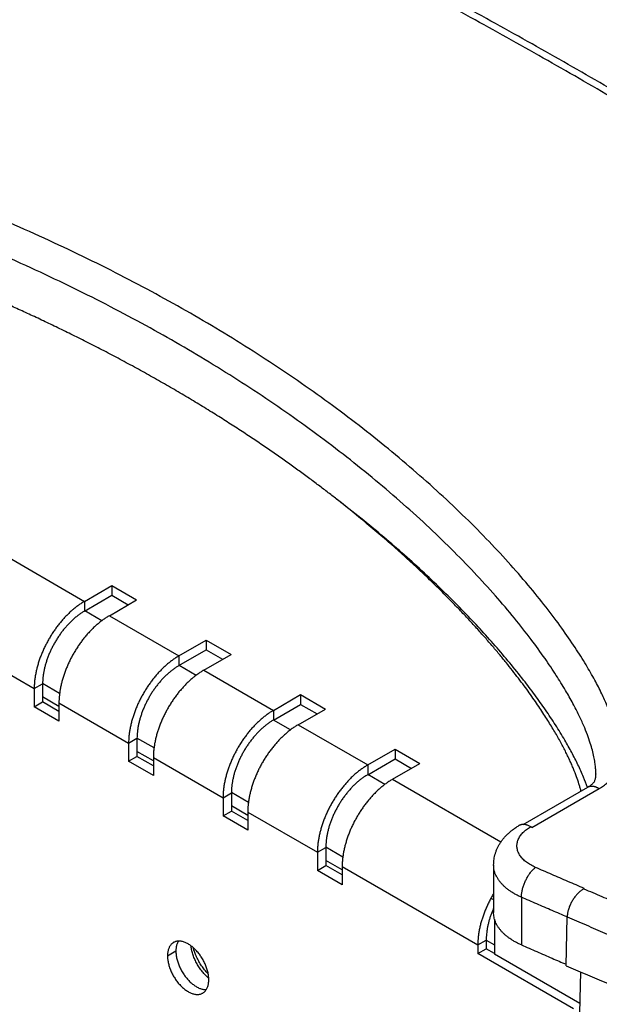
# Model space of a CAD drawing. Header units: inches. Extents: x 0 to 34, y 0 to 22.
# Tile 21 of 47: x 26.551 to 27.528, y 5.242 to 6.9. Entities that reach past the tile are written whole.
import ezdxf

# ---------------------------------------------------------------- set-up
doc = ezdxf.new("R2010")
doc.units = ezdxf.units.IN
doc.header["$LTSCALE"] = 1.87
doc.header["$MEASUREMENT"] = 0
doc.layers.get('0').update_dxf_attribs({"linetype": 'CONTINUOUS'})

msp = doc.modelspace()

# ---------------------------------------------------------------- linework, layer by layer
at = {"color": 7, "linetype": 'CONTINUOUS'}
for p, q in [((25.4167, 6.6383), (26.6602, 5.9203)), ((25.3318, 6.4914), (26.5754, 5.7734)), ((26.6602, 5.9203), (26.7062, 5.9469)), ((26.7062, 5.9469), (26.7062, 5.9306)), ((26.7062, 5.9469), (26.748, 5.9228)), ((26.6602, 5.904), (26.7062, 5.9306)), ((26.702, 5.8962), (26.748, 5.9228)), ((26.7062, 5.9306), (26.7338, 5.9146)), ((26.6602, 5.9203), (26.6602, 5.904)), ((26.6891, 5.8876), (26.6605, 5.9041)), ((26.702, 5.8962), (26.8193, 5.8285)), ((26.8193, 5.8285), (26.8653, 5.855)), ((26.8653, 5.855), (26.8653, 5.8387)), ((26.8653, 5.855), (26.9071, 5.8309)), ((26.8193, 5.8121), (26.8653, 5.8387)), ((26.8653, 5.8387), (26.8929, 5.8227)), ((26.8193, 5.8285), (26.8193, 5.8121)), ((26.8611, 5.8044), (26.9071, 5.8309)), ((26.8482, 5.7957), (26.8196, 5.8123)), ((26.8611, 5.8044), (26.9784, 5.7366)), ((26.5754, 5.7734), (26.5895, 5.7815)), ((26.5754, 5.7734), (26.5754, 5.7428)), ((26.6182, 5.7652), (26.5895, 5.7818)), ((26.5895, 5.7815), (26.5895, 5.7509)), ((26.6171, 5.7435), (26.5895, 5.7594)), ((26.9784, 5.7366), (27.0244, 5.7632)), ((27.0244, 5.7632), (27.0662, 5.739)), ((27.0244, 5.7632), (27.0244, 5.7468)), ((26.5754, 5.7428), (26.5895, 5.7509)), ((26.6171, 5.7186), (26.5754, 5.7428)), ((26.6171, 5.735), (26.5895, 5.7509)), ((26.6171, 5.7492), (26.6171, 5.7186)), ((26.6171, 5.7492), (26.7345, 5.6815)), ((26.9784, 5.7203), (27.0244, 5.7468)), ((27.0202, 5.7125), (27.0662, 5.739)), ((27.0244, 5.7468), (27.052, 5.7309)), ((26.9784, 5.7366), (26.9784, 5.7203)), ((27.0073, 5.7039), (26.9787, 5.7204)), ((27.0202, 5.7125), (27.1375, 5.6447)), ((26.7345, 5.6815), (26.7486, 5.6897)), ((26.7773, 5.6734), (26.7486, 5.6899)), ((26.7486, 5.6897), (26.7486, 5.6591)), ((26.7345, 5.6815), (26.7345, 5.6509)), ((26.7345, 5.6509), (26.7486, 5.6591)), ((26.7762, 5.6516), (26.7486, 5.6676)), ((26.7762, 5.6431), (26.7486, 5.6591)), ((26.7762, 5.6574), (26.8936, 5.5896)), ((26.7762, 5.6574), (26.7762, 5.6268)), ((27.1375, 5.6447), (27.1835, 5.6713)), ((27.1835, 5.6713), (27.2253, 5.6472)), ((27.1835, 5.6713), (27.1835, 5.655)), ((26.7762, 5.6268), (26.7345, 5.6509)), ((27.1375, 5.6284), (27.1835, 5.655)), ((27.1375, 5.6447), (27.1375, 5.6284)), ((27.1793, 5.6206), (27.2253, 5.6472)), ((27.1835, 5.655), (27.2111, 5.639)), ((27.1664, 5.612), (27.1378, 5.6286)), ((27.1793, 5.6206), (27.362, 5.5151)), ((27.3992, 5.5444), (27.5085, 5.6075)), ((27.5085, 5.6075), (27.5092, 5.6079)), ((26.8936, 5.5896), (26.9077, 5.5978)), ((26.8936, 5.5896), (26.8936, 5.559)), ((26.9364, 5.5815), (26.9077, 5.5981)), ((26.9077, 5.5978), (26.9077, 5.5672)), ((27.4139, 5.5396), (27.5276, 5.6052)), ((26.9353, 5.5598), (26.9077, 5.5757)), ((26.8936, 5.559), (26.9077, 5.5672)), ((26.9353, 5.5349), (26.8936, 5.559)), ((26.9353, 5.5513), (26.9077, 5.5672)), ((26.9353, 5.5655), (27.0527, 5.4978)), ((26.9353, 5.5655), (26.9353, 5.5349)), ((27.0955, 5.4897), (27.0668, 5.5062)), ((27.0527, 5.4978), (27.0668, 5.5059)), ((27.0527, 5.4978), (27.0527, 5.4672)), ((27.0668, 5.5059), (27.0668, 5.4753)), ((27.0527, 5.4672), (27.0668, 5.4753)), ((27.0944, 5.4679), (27.0668, 5.4839)), ((27.0944, 5.4594), (27.0668, 5.4753)), ((27.0944, 5.4737), (27.323, 5.3417)), ((27.0944, 5.4737), (27.0944, 5.4431)), ((27.3497, 5.4764), (27.3497, 5.396)), ((27.0944, 5.4431), (27.0527, 5.4672)), ((27.345, 5.4202), (27.3497, 5.418)), ((27.3966, 5.422), (27.3966, 5.3416)), ((27.3512, 5.3851), (27.3512, 5.3259)), ((27.4718, 5.3064), (27.4736, 5.3888)), ((27.323, 5.3417), (27.3371, 5.3499)), ((27.323, 5.3417), (27.323, 5.3272)), ((27.3371, 5.3499), (27.3371, 5.3353)), ((27.3371, 5.3498), (27.3512, 5.3416)), ((26.8, 5.3232), (26.8141, 5.3314)), ((27.323, 5.3272), (27.3371, 5.3353)), ((27.4842, 5.2341), (27.323, 5.3272)), ((27.3512, 5.3272), (27.3371, 5.3353)), ((27.4949, 5.2429), (27.3512, 5.3259)), ((27.496, 5.2961), (27.487, 4.8786))]:
    msp.add_line(p, q, dxfattribs=at)
msp.add_lwpolyline([(27.5217, 5.6297), (27.5216, 5.6284), (27.5215, 5.626), (27.5212, 5.6239), (27.5209, 5.6222), (27.5206, 5.6207), (27.5203, 5.6195), (27.5199, 5.6184), (27.5194, 5.6174), (27.5189, 5.6164), (27.5183, 5.6154), (27.5176, 5.6144), (27.5169, 5.6136), (27.5162, 5.6127), (27.5153, 5.6119), (27.5142, 5.611), (27.513, 5.6101), (27.5117, 5.6093), (27.5102, 5.6084), (27.5092, 5.6079)], dxfattribs=at)
for points, knots in [([(28.6939, 6.005), (28.6603, 6.0318), (28.5923, 6.0852), (28.4888, 6.1639), (28.3832, 6.2418), (28.2755, 6.3187), (28.1659, 6.3946), (28.0543, 6.4696), (27.9408, 6.5436), (27.8254, 6.6166), (27.708, 6.6886), (27.5888, 6.7595), (27.4678, 6.8294), (27.345, 6.8982), (27.2204, 6.9659), (27.094, 7.0325), (26.9659, 7.098), (26.8361, 7.1624), (26.7047, 7.2256), (26.5716, 7.2877), (26.437, 7.3486), (26.3007, 7.4083), (26.2091, 7.4472), (26.1631, 7.4664)], [0, 0, 0, 0, 0.044009, 0.088388, 0.133138, 0.178256, 0.223744, 0.269599, 0.31582, 0.362406, 0.409355, 0.456665, 0.504333, 0.552357, 0.600733, 0.649458, 0.69853, 0.747944, 0.797695, 0.847782, 0.898197, 0.948939, 1, 1, 1, 1]), ([(28.6694, 6.0064), (28.6359, 6.0331), (28.5683, 6.0862), (28.4652, 6.1646), (28.36, 6.2421), (28.2528, 6.3187), (28.1437, 6.3943), (28.0326, 6.469), (27.9195, 6.5427), (27.8045, 6.6154), (27.6876, 6.6871), (27.5689, 6.7577), (27.4483, 6.8273), (27.3259, 6.8959), (27.2017, 6.9634), (27.0758, 7.0298), (26.9482, 7.095), (26.8188, 7.1592), (26.6878, 7.2222), (26.5552, 7.2841), (26.4209, 7.3448), (26.2851, 7.4043), (26.1938, 7.4431), (26.148, 7.4622)], [0, 0, 0, 0, 0.043974, 0.088323, 0.133046, 0.178141, 0.223608, 0.269446, 0.315654, 0.36223, 0.409173, 0.45648, 0.504148, 0.552176, 0.600559, 0.649295, 0.698381, 0.747812, 0.797584, 0.847694, 0.898137, 0.948908, 1, 1, 1, 1]), ([(27.5276, 5.6052), (27.5289, 5.6059), (27.5314, 5.6073), (27.535, 5.6096), (27.5385, 5.6121), (27.5418, 5.6149), (27.545, 5.618), (27.5479, 5.6213), (27.5507, 5.6251), (27.5533, 5.6293), (27.5556, 5.6339), (27.5575, 5.6388), (27.5591, 5.6443), (27.5603, 5.6506), (27.561, 5.6578), (27.5611, 5.666), (27.5606, 5.6754), (27.5592, 5.6861), (27.5567, 5.6983), (27.5529, 5.7121), (27.5477, 5.7278), (27.5407, 5.7456), (27.5315, 5.7659), (27.5197, 5.7888), (27.5048, 5.8147), (27.4864, 5.844), (27.464, 5.8764), (27.4377, 5.9115), (27.4075, 5.9486), (27.3738, 5.9872), (27.3368, 6.0267), (27.2966, 6.0669), (27.2535, 6.1073), (27.2079, 6.1475), (27.1601, 6.1873), (27.1103, 6.2263), (27.0587, 6.2645), (27.0056, 6.3016), (26.9512, 6.3375), (26.8956, 6.3723), (26.8387, 6.4059), (26.7802, 6.4385), (26.7196, 6.4705), (26.6569, 6.5017), (26.5921, 6.5323), (26.5256, 6.5619), (26.4574, 6.5905), (26.3881, 6.618), (26.3179, 6.6442), (26.2473, 6.669), (26.1771, 6.6921), (26.1078, 6.7134), (26.0401, 6.7329), (25.9751, 6.7502), (25.914, 6.7653), (25.8581, 6.778), (25.8081, 6.7883), (25.7638, 6.7966), (25.7247, 6.8032), (25.6901, 6.8084), (25.6595, 6.8125), (25.6325, 6.8156), (25.6086, 6.8178), (25.5876, 6.8192), (25.5691, 6.82), (25.553, 6.8203), (25.5389, 6.8202), (25.5266, 6.8197), (25.5157, 6.819), (25.506, 6.8181), (25.4973, 6.8169), (25.4896, 6.8156), (25.4828, 6.8143), (25.4769, 6.8128), (25.4715, 6.8112), (25.4666, 6.8095), (25.4621, 6.8077), (25.4579, 6.8057), (25.4553, 6.8043), (25.4541, 6.8036)], [0, 0, 0, 0, 0.001676, 0.003339, 0.004995, 0.006649, 0.008323, 0.010042, 0.011843, 0.013748, 0.015717, 0.017736, 0.019904, 0.022332, 0.025082, 0.028217, 0.031806, 0.035933, 0.040689, 0.046179, 0.052512, 0.059826, 0.068308, 0.078161, 0.089603, 0.102884, 0.118107, 0.135122, 0.153617, 0.173343, 0.194302, 0.216288, 0.239064, 0.262521, 0.286535, 0.310941, 0.33567, 0.360665, 0.385797, 0.411036, 0.436433, 0.462175, 0.488521, 0.515562, 0.543176, 0.571263, 0.599776, 0.628616, 0.657519, 0.686371, 0.714993, 0.743009, 0.770191, 0.796355, 0.820798, 0.842925, 0.862562, 0.879826, 0.895028, 0.908418, 0.920234, 0.930684, 0.9399, 0.94798, 0.955047, 0.961221, 0.966621, 0.971343, 0.975476, 0.979199, 0.982603, 0.985617, 0.988247, 0.990586, 0.992724, 0.994709, 0.996572, 0.998332, 1, 1, 1, 1]), ([(27.5217, 5.6297), (27.5217, 5.6309), (27.5218, 5.6345), (27.5215, 5.6409), (27.5205, 5.6494), (27.5188, 5.6591), (27.5162, 5.67), (27.5125, 5.6822), (27.5077, 5.6961), (27.5013, 5.7117), (27.4932, 5.7294), (27.483, 5.7492), (27.4703, 5.7716), (27.4546, 5.797), (27.4354, 5.8256), (27.4119, 5.8578), (27.3841, 5.8931), (27.3521, 5.9308), (27.3165, 5.9698), (27.2777, 6.0095), (27.2359, 6.0496), (27.1914, 6.0897), (27.1446, 6.1294), (27.0958, 6.1685), (27.0451, 6.2067), (26.9928, 6.244), (26.9391, 6.2801), (26.8842, 6.3149), (26.8281, 6.3486), (26.7706, 6.3813), (26.711, 6.4132), (26.6493, 6.4445), (26.5855, 6.475), (26.5198, 6.5047), (26.4525, 6.5335), (26.3838, 6.5611), (26.3142, 6.5875), (26.2441, 6.6124), (26.1743, 6.6358), (26.1051, 6.6574), (26.0376, 6.6771), (25.9735, 6.6945), (25.9145, 6.7093), (25.8621, 6.7215), (25.8157, 6.7315), (25.7747, 6.7396), (25.7382, 6.7461), (25.7059, 6.7514), (25.6772, 6.7556), (25.6516, 6.759), (25.6289, 6.7616), (25.6087, 6.7636), (25.5908, 6.765), (25.575, 6.7658), (25.5611, 6.7662), (25.5488, 6.7663), (25.538, 6.7662), (25.5286, 6.7658), (25.5203, 6.7652), (25.5131, 6.7645), (25.5069, 6.7637), (25.5015, 6.7628), (25.4969, 6.7618), (25.4929, 6.7608), (25.4896, 6.7598), (25.4867, 6.7587), (25.4841, 6.7576), (25.4826, 6.7567), (25.4819, 6.7563)], [0, 0, 0, 0, 0.001388, 0.004429, 0.007898, 0.011865, 0.016407, 0.021611, 0.027567, 0.034399, 0.042264, 0.051333, 0.061783, 0.073833, 0.08779, 0.10403, 0.122636, 0.142947, 0.164518, 0.187319, 0.211024, 0.235495, 0.260622, 0.28622, 0.312171, 0.338427, 0.364879, 0.391439, 0.418073, 0.445005, 0.472556, 0.500837, 0.529765, 0.559235, 0.589168, 0.619481, 0.649949, 0.68037, 0.710586, 0.740211, 0.769102, 0.79675, 0.821699, 0.843526, 0.862777, 0.87977, 0.894805, 0.908117, 0.919912, 0.930386, 0.939704, 0.947971, 0.955269, 0.961692, 0.967342, 0.972311, 0.976693, 0.980549, 0.983921, 0.986855, 0.989401, 0.99162, 0.993538, 0.995186, 0.996606, 0.997855, 0.998976, 1, 1, 1, 1]), ([(27.4969, 5.6008), (27.4969, 5.6011), (27.4963, 5.6032), (27.4952, 5.6072), (27.4928, 5.615), (27.4893, 5.6254), (27.4851, 5.6362), (27.4812, 5.6454), (27.4779, 5.6527), (27.4744, 5.6602), (27.4705, 5.6681), (27.4662, 5.6763), (27.4616, 5.6848), (27.4567, 5.6937), (27.4513, 5.7029), (27.4455, 5.7124), (27.4393, 5.7224), (27.4327, 5.7327), (27.4256, 5.7435), (27.4179, 5.7547), (27.4097, 5.7663), (27.4009, 5.7784), (27.3914, 5.7909), (27.3813, 5.804), (27.3705, 5.8175), (27.3589, 5.8317), (27.3465, 5.8463), (27.3333, 5.8616), (27.319, 5.8775), (27.3038, 5.894), (27.2876, 5.9111), (27.2701, 5.9289), (27.2515, 5.9475), (27.2315, 5.9667), (27.21, 5.9868), (27.187, 6.0076), (27.1667, 6.0253), (27.1496, 6.0399), (27.1313, 6.0553), (27.1123, 6.0708), (27.0926, 6.0865), (27.0769, 6.0988), (27.0607, 6.1112), (27.0439, 6.1239), (27.0264, 6.1368), (27.0082, 6.1499), (26.9894, 6.1633), (26.9698, 6.1769), (26.9495, 6.1907), (26.9283, 6.2048), (26.9062, 6.2191), (26.8872, 6.2312), (26.8714, 6.241), (26.855, 6.2511), (26.834, 6.2638), (26.8082, 6.279), (26.7861, 6.2917), (26.7681, 6.3018), (26.7545, 6.3093), (26.7408, 6.3168), (26.7271, 6.3242), (26.7134, 6.3315), (26.6998, 6.3386), (26.6863, 6.3457), (26.673, 6.3525), (26.6598, 6.3592), (26.6427, 6.3677), (26.6218, 6.378), (26.5971, 6.3899), (26.5729, 6.4012), (26.5493, 6.4121), (26.5261, 6.4226), (26.5034, 6.4326), (26.4812, 6.4422), (26.4595, 6.4515), (26.4382, 6.4604), (26.4174, 6.4689), (26.3906, 6.4797), (26.3643, 6.49), (26.3385, 6.4999), (26.3138, 6.5092), (26.2838, 6.5202), (26.2489, 6.5326), (26.2154, 6.5441), (26.1833, 6.5549), (26.1524, 6.5649), (26.1227, 6.5742), (26.0942, 6.583), (26.0667, 6.5912), (26.0404, 6.5988), (26.015, 6.6059), (25.9906, 6.6126), (25.9672, 6.6188), (25.9446, 6.6246), (25.9229, 6.6301), (25.9021, 6.6352), (25.8758, 6.6414), (25.8449, 6.6484), (25.8098, 6.6559), (25.7773, 6.6624), (25.7518, 6.6671), (25.7325, 6.6705), (25.7189, 6.6728), (25.7058, 6.6749), (25.6932, 6.6769), (25.6811, 6.6787), (25.6658, 6.6808), (25.6512, 6.6827), (25.6371, 6.6844), (25.6272, 6.6856), (25.6176, 6.6866), (25.6083, 6.6875), (25.5995, 6.6882), (25.5909, 6.6889), (25.5841, 6.6893), (25.5787, 6.6896), (25.5737, 6.6898), (25.5675, 6.6901), (25.5603, 6.6903), (25.5545, 6.6903), (25.5499, 6.6903), (25.5465, 6.6903), (25.5432, 6.6903), (25.5398, 6.6902), (25.5366, 6.6902), (25.5334, 6.69), (25.5304, 6.6899), (25.5274, 6.6897), (25.5246, 6.6895), (25.522, 6.6893), (25.5194, 6.6891), (25.5169, 6.6888), (25.5144, 6.6885), (25.5119, 6.6881), (25.5093, 6.6877), (25.5072, 6.6873), (25.5054, 6.687), (25.5042, 6.6868), (25.503, 6.6865), (25.5019, 6.6862), (25.5009, 6.6859), (25.4999, 6.6856), (25.499, 6.6853), (25.4979, 6.6849), (25.4966, 6.6844), (25.4957, 6.684), (25.4953, 6.6837)], [0, 0, 0, 0, 0.00031, 0.002731, 0.005258, 0.01068, 0.016662, 0.019872, 0.023235, 0.026758, 0.030457, 0.034347, 0.038428, 0.0427, 0.04718, 0.051884, 0.05682, 0.061996, 0.067429, 0.073135, 0.079129, 0.085422, 0.092035, 0.098986, 0.106295, 0.11398, 0.122066, 0.130578, 0.139541, 0.148982, 0.158934, 0.169427, 0.180498, 0.192187, 0.204537, 0.217594, 0.231411, 0.238622, 0.246044, 0.261552, 0.269655, 0.278005, 0.286612, 0.295489, 0.304647, 0.314092, 0.323832, 0.333874, 0.34423, 0.354931, 0.366015, 0.37752, 0.38344, 0.389466, 0.401807, 0.414478, 0.427415, 0.433961, 0.440537, 0.447121, 0.453694, 0.460235, 0.466722, 0.473134, 0.479451, 0.485656, 0.491752, 0.503642, 0.515173, 0.526398, 0.537362, 0.548072, 0.558528, 0.56873, 0.578679, 0.588384, 0.597855, 0.607104, 0.624969, 0.633597, 0.64203, 0.658332, 0.67392, 0.688835, 0.703115, 0.716791, 0.729896, 0.74246, 0.754508, 0.766067, 0.777159, 0.787803, 0.798022, 0.807835, 0.817256, 0.826301, 0.834986, 0.851341, 0.866436, 0.880362, 0.893216, 0.89927, 0.905083, 0.91066, 0.916021, 0.921186, 0.926157, 0.935502, 0.939874, 0.944077, 0.94814, 0.952059, 0.95582, 0.959423, 0.962866, 0.964529, 0.966153, 0.969293, 0.97231, 0.975234, 0.976672, 0.978099, 0.979519, 0.980921, 0.982296, 0.983633, 0.984921, 0.986159, 0.987342, 0.988471, 0.989547, 0.990594, 0.991638, 0.992709, 0.993822, 0.994943, 0.995492, 0.996027, 0.996542, 0.99703, 0.997489, 0.997918, 0.99832, 0.998698, 0.999386, 1, 1, 1, 1]), ([(27.5077, 5.607), (27.5057, 5.6128), (27.5021, 5.6221), (27.4967, 5.6347), (27.4918, 5.6452), (27.4867, 5.6556), (27.4812, 5.6659), (27.4756, 5.6762), (27.4666, 5.6917), (27.4567, 5.708), (27.4456, 5.7249), (27.437, 5.7376), (27.4282, 5.7503), (27.419, 5.7628), (27.4097, 5.7753), (27.3958, 5.7935), (27.3768, 5.817), (27.3523, 5.8458), (27.3267, 5.8742), (27.299, 5.9035), (27.2691, 5.9335), (27.237, 5.9643), (27.2037, 5.9947), (27.1682, 6.0256), (27.1306, 6.0569), (27.1013, 6.0801), (27.0849, 6.0927), (27.082, 6.095)], [0, 0, 0, 0, 0.028055, 0.04549, 0.063067, 0.080782, 0.098629, 0.116599, 0.134678, 0.180736, 0.203998, 0.227413, 0.25098, 0.274695, 0.298556, 0.322558, 0.379504, 0.437192, 0.495604, 0.554716, 0.621878, 0.689888, 0.758745, 0.828445, 0.905214, 0.982972, 1, 1, 1, 1]), ([(26.6602, 5.9203), (26.6585, 5.9193), (26.655, 5.9172), (26.6499, 5.9137), (26.6448, 5.9099), (26.6398, 5.9058), (26.6349, 5.9013), (26.6301, 5.8966), (26.6253, 5.8916), (26.6207, 5.8863), (26.6163, 5.8809), (26.612, 5.8752), (26.6078, 5.8693), (26.6039, 5.8632), (26.6002, 5.857), (26.5967, 5.8507), (26.5934, 5.8442), (26.5903, 5.8377), (26.5876, 5.8311), (26.585, 5.8245), (26.5828, 5.8179), (26.5808, 5.8113), (26.5792, 5.8048), (26.5778, 5.7983), (26.5767, 5.7919), (26.5759, 5.7856), (26.5755, 5.7794), (26.5754, 5.7754), (26.5754, 5.7734)], [0, 0, 0, 0, 0.034059, 0.069093, 0.105057, 0.141893, 0.179538, 0.21792, 0.25696, 0.296572, 0.336667, 0.377155, 0.417938, 0.458922, 0.500006, 0.54109, 0.582073, 0.622857, 0.663344, 0.703439, 0.74305, 0.782088, 0.820469, 0.858113, 0.894948, 0.93091, 0.965943, 1, 1, 1, 1]), ([(26.6602, 5.904), (26.6586, 5.9031), (26.6555, 5.9012), (26.6509, 5.898), (26.6463, 5.8945), (26.6418, 5.8907), (26.6374, 5.8865), (26.6331, 5.8822), (26.6289, 5.8775), (26.6248, 5.8727), (26.6209, 5.8676), (26.6171, 5.8623), (26.6136, 5.8568), (26.6102, 5.8512), (26.607, 5.8455), (26.6041, 5.8397), (26.6014, 5.8338), (26.5989, 5.8279), (26.5968, 5.8219), (26.5949, 5.8159), (26.5932, 5.81), (26.5919, 5.8041), (26.5908, 5.7983), (26.5901, 5.7926), (26.5896, 5.787), (26.5895, 5.7833), (26.5895, 5.7815)], [0, 0, 0, 0, 0.036941, 0.075024, 0.114186, 0.154355, 0.195445, 0.237361, 0.28, 0.323253, 0.367002, 0.411126, 0.455503, 0.500006, 0.544509, 0.588885, 0.633009, 0.676758, 0.72001, 0.762648, 0.804563, 0.845651, 0.885818, 0.92498, 0.963061, 1, 1, 1, 1]), ([(26.702, 5.8962), (26.7002, 5.8952), (26.6968, 5.8931), (26.6917, 5.8896), (26.6866, 5.8858), (26.6816, 5.8816), (26.6767, 5.8772), (26.6718, 5.8725), (26.6671, 5.8675), (26.6625, 5.8622), (26.658, 5.8567), (26.6537, 5.8511), (26.6496, 5.8452), (26.6457, 5.8391), (26.6419, 5.8329), (26.6384, 5.8266), (26.6351, 5.8201), (26.6321, 5.8136), (26.6293, 5.807), (26.6268, 5.8004), (26.6246, 5.7938), (26.6226, 5.7872), (26.6209, 5.7807), (26.6195, 5.7742), (26.6185, 5.7678), (26.6177, 5.7615), (26.6172, 5.7553), (26.6171, 5.7513), (26.6171, 5.7492)], [0, 0, 0, 0, 0.034059, 0.069093, 0.105057, 0.141893, 0.179538, 0.21792, 0.25696, 0.296572, 0.336667, 0.377155, 0.417938, 0.458922, 0.500006, 0.54109, 0.582073, 0.622857, 0.663344, 0.703439, 0.74305, 0.782088, 0.820469, 0.858113, 0.894948, 0.93091, 0.965943, 1, 1, 1, 1]), ([(26.8193, 5.8285), (26.8176, 5.8275), (26.8141, 5.8253), (26.809, 5.8219), (26.8039, 5.818), (26.7989, 5.8139), (26.794, 5.8095), (26.7892, 5.8047), (26.7844, 5.7997), (26.7798, 5.7945), (26.7754, 5.789), (26.7711, 5.7833), (26.7669, 5.7774), (26.763, 5.7714), (26.7593, 5.7651), (26.7558, 5.7588), (26.7525, 5.7524), (26.7494, 5.7459), (26.7467, 5.7393), (26.7441, 5.7327), (26.7419, 5.7261), (26.7399, 5.7195), (26.7383, 5.7129), (26.7369, 5.7064), (26.7358, 5.7), (26.735, 5.6937), (26.7346, 5.6876), (26.7345, 5.6835), (26.7345, 5.6815)], [0, 0, 0, 0, 0.034059, 0.069093, 0.105057, 0.141893, 0.179538, 0.21792, 0.25696, 0.296572, 0.336667, 0.377155, 0.417938, 0.458922, 0.500006, 0.54109, 0.582073, 0.622857, 0.663344, 0.703439, 0.74305, 0.782088, 0.820469, 0.858113, 0.894948, 0.93091, 0.965943, 1, 1, 1, 1]), ([(26.8193, 5.8121), (26.8177, 5.8112), (26.8146, 5.8093), (26.81, 5.8061), (26.8054, 5.8026), (26.8009, 5.7988), (26.7965, 5.7947), (26.7922, 5.7903), (26.788, 5.7857), (26.7839, 5.7808), (26.78, 5.7757), (26.7762, 5.7704), (26.7726, 5.765), (26.7693, 5.7594), (26.7661, 5.7537), (26.7632, 5.7478), (26.7605, 5.7419), (26.758, 5.736), (26.7559, 5.73), (26.754, 5.7241), (26.7523, 5.7181), (26.751, 5.7122), (26.7499, 5.7064), (26.7492, 5.7007), (26.7487, 5.6951), (26.7486, 5.6915), (26.7486, 5.6897)], [0, 0, 0, 0, 0.036941, 0.075024, 0.114186, 0.154355, 0.195445, 0.237361, 0.28, 0.323253, 0.367002, 0.411126, 0.455503, 0.500006, 0.544509, 0.588885, 0.633009, 0.676758, 0.72001, 0.762648, 0.804563, 0.845651, 0.885818, 0.92498, 0.963061, 1, 1, 1, 1]), ([(26.8611, 5.8044), (26.8593, 5.8034), (26.8559, 5.8012), (26.8508, 5.7977), (26.8457, 5.7939), (26.8407, 5.7898), (26.8358, 5.7853), (26.8309, 5.7806), (26.8262, 5.7756), (26.8216, 5.7704), (26.8171, 5.7649), (26.8128, 5.7592), (26.8087, 5.7533), (26.8048, 5.7472), (26.801, 5.741), (26.7975, 5.7347), (26.7942, 5.7283), (26.7912, 5.7217), (26.7884, 5.7152), (26.7859, 5.7086), (26.7837, 5.702), (26.7817, 5.6954), (26.78, 5.6888), (26.7786, 5.6823), (26.7776, 5.6759), (26.7768, 5.6696), (26.7763, 5.6635), (26.7762, 5.6594), (26.7762, 5.6574)], [0, 0, 0, 0, 0.034059, 0.069093, 0.105057, 0.141893, 0.179538, 0.21792, 0.25696, 0.296572, 0.336667, 0.377155, 0.417938, 0.458922, 0.500006, 0.54109, 0.582073, 0.622857, 0.663344, 0.703439, 0.74305, 0.782088, 0.820469, 0.858113, 0.894948, 0.93091, 0.965943, 1, 1, 1, 1]), ([(26.9784, 5.7366), (26.9767, 5.7356), (26.9732, 5.7335), (26.9681, 5.73), (26.963, 5.7262), (26.958, 5.722), (26.9531, 5.7176), (26.9483, 5.7129), (26.9435, 5.7079), (26.9389, 5.7026), (26.9345, 5.6971), (26.9302, 5.6914), (26.926, 5.6856), (26.9221, 5.6795), (26.9184, 5.6733), (26.9149, 5.667), (26.9116, 5.6605), (26.9085, 5.654), (26.9058, 5.6474), (26.9032, 5.6408), (26.901, 5.6342), (26.899, 5.6276), (26.8974, 5.6211), (26.896, 5.6146), (26.8949, 5.6082), (26.8941, 5.6019), (26.8937, 5.5957), (26.8936, 5.5916), (26.8936, 5.5896)], [0, 0, 0, 0, 0.034059, 0.069093, 0.105057, 0.141893, 0.179538, 0.21792, 0.25696, 0.296572, 0.336667, 0.377155, 0.417938, 0.458922, 0.500006, 0.54109, 0.582073, 0.622857, 0.663344, 0.703439, 0.74305, 0.782088, 0.820469, 0.858113, 0.894948, 0.93091, 0.965943, 1, 1, 1, 1]), ([(26.9784, 5.7203), (26.9768, 5.7194), (26.9737, 5.7174), (26.9691, 5.7143), (26.9645, 5.7107), (26.96, 5.7069), (26.9556, 5.7028), (26.9513, 5.6984), (26.9471, 5.6938), (26.943, 5.6889), (26.9391, 5.6838), (26.9353, 5.6786), (26.9317, 5.6731), (26.9284, 5.6675), (26.9252, 5.6618), (26.9223, 5.656), (26.9196, 5.6501), (26.9171, 5.6441), (26.915, 5.6382), (26.913, 5.6322), (26.9114, 5.6263), (26.9101, 5.6204), (26.909, 5.6146), (26.9083, 5.6089), (26.9078, 5.6033), (26.9077, 5.5996), (26.9077, 5.5978)], [0, 0, 0, 0, 0.036941, 0.075024, 0.114186, 0.154355, 0.195445, 0.237361, 0.28, 0.323253, 0.367002, 0.411126, 0.455503, 0.500006, 0.544509, 0.588885, 0.633009, 0.676758, 0.72001, 0.762648, 0.804563, 0.845651, 0.885818, 0.92498, 0.963061, 1, 1, 1, 1]), ([(27.0202, 5.7125), (27.0184, 5.7115), (27.015, 5.7094), (27.0099, 5.7059), (27.0048, 5.7021), (26.9998, 5.6979), (26.9949, 5.6935), (26.99, 5.6888), (26.9853, 5.6838), (26.9807, 5.6785), (26.9762, 5.673), (26.9719, 5.6673), (26.9678, 5.6614), (26.9639, 5.6554), (26.9601, 5.6492), (26.9566, 5.6428), (26.9533, 5.6364), (26.9503, 5.6299), (26.9475, 5.6233), (26.945, 5.6167), (26.9428, 5.6101), (26.9408, 5.6035), (26.9391, 5.5969), (26.9377, 5.5905), (26.9367, 5.584), (26.9359, 5.5778), (26.9354, 5.5716), (26.9353, 5.5675), (26.9353, 5.5655)], [0, 0, 0, 0, 0.034059, 0.069093, 0.105057, 0.141893, 0.179538, 0.21792, 0.25696, 0.296572, 0.336667, 0.377155, 0.417938, 0.458922, 0.500006, 0.54109, 0.582073, 0.622857, 0.663344, 0.703439, 0.74305, 0.782088, 0.820469, 0.858113, 0.894948, 0.93091, 0.965943, 1, 1, 1, 1]), ([(27.1375, 5.6447), (27.1358, 5.6437), (27.1323, 5.6416), (27.1272, 5.6381), (27.1221, 5.6343), (27.1171, 5.6302), (27.1122, 5.6257), (27.1074, 5.621), (27.1026, 5.616), (27.098, 5.6108), (27.0936, 5.6053), (27.0893, 5.5996), (27.0851, 5.5937), (27.0812, 5.5876), (27.0775, 5.5814), (27.074, 5.5751), (27.0707, 5.5687), (27.0676, 5.5621), (27.0649, 5.5556), (27.0623, 5.549), (27.0601, 5.5423), (27.0581, 5.5357), (27.0565, 5.5292), (27.0551, 5.5227), (27.054, 5.5163), (27.0532, 5.51), (27.0528, 5.5038), (27.0527, 5.4998), (27.0527, 5.4978)], [0, 0, 0, 0, 0.034059, 0.069093, 0.105057, 0.141893, 0.179538, 0.21792, 0.25696, 0.296572, 0.336667, 0.377155, 0.417938, 0.458922, 0.500006, 0.54109, 0.582073, 0.622857, 0.663344, 0.703439, 0.74305, 0.782088, 0.820469, 0.858113, 0.894948, 0.93091, 0.965943, 1, 1, 1, 1]), ([(27.1375, 5.6284), (27.1359, 5.6275), (27.1328, 5.6256), (27.1282, 5.6224), (27.1236, 5.6189), (27.1191, 5.6151), (27.1147, 5.611), (27.1104, 5.6066), (27.1062, 5.6019), (27.1021, 5.5971), (27.0982, 5.592), (27.0944, 5.5867), (27.0908, 5.5812), (27.0875, 5.5757), (27.0843, 5.5699), (27.0814, 5.5641), (27.0787, 5.5582), (27.0762, 5.5523), (27.0741, 5.5463), (27.0721, 5.5403), (27.0705, 5.5344), (27.0692, 5.5285), (27.0681, 5.5227), (27.0674, 5.517), (27.0669, 5.5114), (27.0668, 5.5077), (27.0668, 5.5059)], [0, 0, 0, 0, 0.036941, 0.075024, 0.114186, 0.154355, 0.195445, 0.237361, 0.28, 0.323253, 0.367002, 0.411126, 0.455503, 0.500006, 0.544509, 0.588885, 0.633009, 0.676758, 0.72001, 0.762648, 0.804563, 0.845651, 0.885818, 0.92498, 0.963061, 1, 1, 1, 1]), ([(27.1793, 5.6206), (27.1775, 5.6196), (27.1741, 5.6175), (27.169, 5.614), (27.1639, 5.6102), (27.1589, 5.6061), (27.154, 5.6016), (27.1491, 5.5969), (27.1444, 5.5919), (27.1398, 5.5866), (27.1353, 5.5812), (27.131, 5.5755), (27.1269, 5.5696), (27.123, 5.5635), (27.1192, 5.5573), (27.1157, 5.551), (27.1124, 5.5445), (27.1094, 5.538), (27.1066, 5.5315), (27.1041, 5.5248), (27.1019, 5.5182), (27.0999, 5.5116), (27.0982, 5.5051), (27.0968, 5.4986), (27.0958, 5.4922), (27.095, 5.4859), (27.0945, 5.4797), (27.0944, 5.4757), (27.0944, 5.4737)], [0, 0, 0, 0, 0.034059, 0.069093, 0.105057, 0.141893, 0.179538, 0.21792, 0.25696, 0.296572, 0.336667, 0.377155, 0.417938, 0.458922, 0.500006, 0.54109, 0.582073, 0.622857, 0.663344, 0.703439, 0.74305, 0.782088, 0.820469, 0.858113, 0.894948, 0.93091, 0.965943, 1, 1, 1, 1]), ([(27.5092, 5.6079), (27.5093, 5.6079), (27.5099, 5.6082), (27.5111, 5.6087), (27.5129, 5.6091), (27.5147, 5.6093), (27.5166, 5.6092), (27.5184, 5.6089), (27.52, 5.6086), (27.5214, 5.6081), (27.5227, 5.6076), (27.5238, 5.6071), (27.5248, 5.6065), (27.5257, 5.6061), (27.526, 5.6048), (27.5271, 5.6051), (27.5276, 5.6052)], [0, 0, 0, 0, 0.01599, 0.106126, 0.197894, 0.293236, 0.389628, 0.481007, 0.564225, 0.640416, 0.710169, 0.773564, 0.830258, 0.88026, 0.925463, 1, 1, 1, 1]), ([(27.3497, 5.4764), (27.3497, 5.478), (27.3498, 5.4812), (27.3503, 5.486), (27.3512, 5.4909), (27.3525, 5.4956), (27.3541, 5.5004), (27.3561, 5.5051), (27.3585, 5.5098), (27.3613, 5.5144), (27.3645, 5.5189), (27.3682, 5.5233), (27.3723, 5.5275), (27.3767, 5.5317), (27.3816, 5.5356), (27.3868, 5.5393), (27.3905, 5.5415), (27.3924, 5.5426)], [0, 0, 0, 0, 0.058292, 0.116886, 0.175982, 0.235888, 0.296495, 0.358548, 0.421913, 0.486734, 0.553634, 0.622691, 0.693897, 0.767354, 0.843024, 0.920725, 1, 1, 1, 1]), ([(27.4203, 5.4722), (27.4188, 5.4728), (27.4161, 5.4741), (27.4122, 5.4762), (27.4085, 5.4785), (27.4051, 5.4809), (27.4019, 5.4834), (27.3991, 5.4861), (27.3966, 5.4888), (27.3945, 5.4917), (27.3926, 5.4946), (27.3912, 5.4976), (27.3901, 5.5007), (27.3893, 5.5038), (27.3889, 5.5069), (27.3889, 5.51), (27.3893, 5.5131), (27.3901, 5.5162), (27.3912, 5.5193), (27.3926, 5.5223), (27.3944, 5.5252), (27.3966, 5.5281), (27.3991, 5.5309), (27.4019, 5.5335), (27.405, 5.5361), (27.4084, 5.5385), (27.4108, 5.54), (27.4121, 5.5407)], [0, 0, 0, 0, 0.050095, 0.098694, 0.145662, 0.190954, 0.23456, 0.276492, 0.316804, 0.355584, 0.392965, 0.429121, 0.464269, 0.498663, 0.53259, 0.566358, 0.600282, 0.634667, 0.669803, 0.705943, 0.743306, 0.782066, 0.822356, 0.864264, 0.907845, 0.953117, 1, 1, 1, 1]), ([(27.4121, 5.5406), (27.4114, 5.541), (27.4101, 5.5418), (27.4081, 5.5427), (27.4059, 5.5435), (27.4038, 5.544), (27.4017, 5.5444), (27.3997, 5.5445), (27.3978, 5.5444), (27.3959, 5.5441), (27.3942, 5.5435), (27.393, 5.543), (27.3925, 5.5426), (27.3924, 5.5426)], [0, 0, 0, 0, 0.105562, 0.217326, 0.328254, 0.434614, 0.536179, 0.633428, 0.726896, 0.817306, 0.905542, 0.992607, 1, 1, 1, 1]), ([(27.4139, 5.5396), (27.4137, 5.5397), (27.4133, 5.54), (27.4127, 5.5403), (27.4123, 5.5406), (27.4121, 5.5407)], [0, 0, 0, 0, 0.332839, 0.665639, 1, 1, 1, 1]), ([(27.3966, 5.422), (27.3947, 5.4228), (27.391, 5.4245), (27.3856, 5.4273), (27.3806, 5.4303), (27.3759, 5.4335), (27.3715, 5.4368), (27.3675, 5.4402), (27.3639, 5.4438), (27.3607, 5.4476), (27.3578, 5.4514), (27.3554, 5.4553), (27.3533, 5.4593), (27.3517, 5.4634), (27.3506, 5.4675), (27.3499, 5.4717), (27.3497, 5.4746), (27.3497, 5.4762), (27.3497, 5.4764)], [0, 0, 0, 0, 0.081583, 0.160914, 0.237899, 0.312473, 0.384603, 0.454289, 0.521571, 0.586529, 0.649292, 0.710033, 0.768977, 0.826399, 0.882616, 0.937989, 0.992905, 1, 1, 1, 1]), ([(27.3966, 5.422), (27.3966, 5.4229), (27.3966, 5.4247), (27.3969, 5.4275), (27.3973, 5.4304), (27.3978, 5.4334), (27.3985, 5.4364), (27.3994, 5.4395), (27.4004, 5.4425), (27.4015, 5.4455), (27.4028, 5.4485), (27.4042, 5.4514), (27.4057, 5.4543), (27.4073, 5.457), (27.4089, 5.4597), (27.4107, 5.4622), (27.4125, 5.4645), (27.4144, 5.4667), (27.4163, 5.4687), (27.4182, 5.4706), (27.4196, 5.4717), (27.4203, 5.4722)], [0, 0, 0, 0, 0.047497, 0.096996, 0.148301, 0.201191, 0.255422, 0.310732, 0.366846, 0.423478, 0.480337, 0.537129, 0.593561, 0.649344, 0.704196, 0.757849, 0.810047, 0.860556, 0.909166, 0.955696, 1, 1, 1, 1]), ([(27.5024, 5.4367), (27.4933, 5.4406), (27.475, 5.4484), (27.4476, 5.4603), (27.4294, 5.4682), (27.4203, 5.4722)], [0, 0, 0, 0, 0.333758, 0.667092, 1, 1, 1, 1]), ([(27.3496, 5.4284), (27.3493, 5.4277), (27.3477, 5.425), (27.3461, 5.4223), (27.345, 5.4202)], [0, 0, 0, 0, 0.237162, 1, 1, 1, 1]), ([(27.5017, 5.4362), (27.5009, 5.4358), (27.4994, 5.4348), (27.4971, 5.4332), (27.4949, 5.4314), (27.4927, 5.4294), (27.4905, 5.4272), (27.4885, 5.4249), (27.4865, 5.4224), (27.4846, 5.4198), (27.4829, 5.4171), (27.4812, 5.4144), (27.4797, 5.4115), (27.4784, 5.4086), (27.4772, 5.4057), (27.4762, 5.4028), (27.4753, 5.3999), (27.4746, 5.3971), (27.4741, 5.3942), (27.4737, 5.3915), (27.4736, 5.3897), (27.4736, 5.3888)], [0, 0, 0, 0, 0.046313, 0.095347, 0.146086, 0.198236, 0.251653, 0.306097, 0.361345, 0.417153, 0.473273, 0.529457, 0.585454, 0.641022, 0.695926, 0.749941, 0.802857, 0.854482, 0.904643, 0.95319, 1, 1, 1, 1]), ([(27.5024, 5.4367), (27.5024, 5.4366), (27.5022, 5.4365), (27.5019, 5.4364), (27.5018, 5.4363), (27.5017, 5.4362)], [0, 0, 0, 0, 0.333269, 0.666587, 1, 1, 1, 1]), ([(27.5017, 5.4362), (27.5118, 5.4319), (27.5319, 5.4233), (27.5621, 5.4105), (27.5823, 5.402), (27.5924, 5.3978)], [0, 0, 0, 0, 0.332873, 0.666208, 1, 1, 1, 1]), ([(27.345, 5.4202), (27.3438, 5.4181), (27.3416, 5.4137), (27.3385, 5.4071), (27.3356, 5.4004), (27.333, 5.3937), (27.3307, 5.387), (27.3286, 5.3803), (27.3269, 5.3736), (27.3255, 5.367), (27.3244, 5.3605), (27.3236, 5.3541), (27.3231, 5.3479), (27.323, 5.3437), (27.323, 5.3417)], [0, 0, 0, 0, 0.089258, 0.178115, 0.266349, 0.353747, 0.440098, 0.525204, 0.608873, 0.690928, 0.771205, 0.849558, 0.925858, 1, 1, 1, 1]), ([(27.4736, 5.3887), (27.4652, 5.3923), (27.4481, 5.3996), (27.4224, 5.4107), (27.4052, 5.4182), (27.3966, 5.422)], [0, 0, 0, 0, 0.327172, 0.663789, 1, 1, 1, 1]), ([(27.3496, 5.4035), (27.349, 5.4019), (27.3475, 5.3985), (27.3455, 5.3932), (27.3435, 5.3876), (27.3418, 5.382), (27.3404, 5.3765), (27.3392, 5.371), (27.3383, 5.3655), (27.3376, 5.3602), (27.3372, 5.355), (27.3371, 5.3515), (27.3371, 5.3499)], [0, 0, 0, 0, 0.091583, 0.199798, 0.30672, 0.412102, 0.515705, 0.617306, 0.716705, 0.81372, 0.908196, 1, 1, 1, 1]), ([(27.3966, 5.3416), (27.3947, 5.3424), (27.391, 5.3441), (27.3858, 5.3468), (27.3808, 5.3498), (27.3761, 5.3529), (27.3718, 5.3561), (27.3678, 5.3596), (27.3642, 5.3631), (27.361, 5.3668), (27.3581, 5.3705), (27.3556, 5.3744), (27.3536, 5.3784), (27.352, 5.3824), (27.3507, 5.3864), (27.35, 5.3905), (27.3497, 5.3937), (27.3497, 5.3955), (27.3497, 5.396)], [0, 0, 0, 0, 0.080608, 0.159018, 0.235141, 0.308912, 0.380298, 0.449299, 0.515949, 0.580324, 0.642543, 0.702768, 0.76121, 0.818126, 0.87382, 0.928632, 0.982932, 1, 1, 1, 1]), ([(27.4736, 5.3888), (27.4842, 5.3842), (27.5054, 5.3752), (27.5373, 5.3616), (27.5586, 5.3527), (27.5693, 5.3482)], [0, 0, 0, 0, 0.332849, 0.666183, 1, 1, 1, 1]), ([(26.8102, 5.3457), (26.81, 5.3456), (26.8093, 5.3452), (26.8079, 5.3442), (26.8063, 5.3427), (26.8048, 5.3409), (26.8036, 5.3389), (26.8025, 5.3368), (26.8016, 5.3344), (26.8009, 5.3318), (26.8004, 5.3291), (26.8001, 5.3262), (26.8, 5.3242), (26.8, 5.3232)], [0, 0, 0, 0, 0.020953, 0.105326, 0.190914, 0.278613, 0.36921, 0.463359, 0.561563, 0.664177, 0.771415, 0.883365, 1, 1, 1, 1]), ([(26.8696, 5.283), (26.8696, 5.2841), (26.8695, 5.2862), (26.8692, 5.2894), (26.8687, 5.2927), (26.868, 5.2961), (26.8671, 5.2995), (26.866, 5.303), (26.8647, 5.3064), (26.8633, 5.3098), (26.8617, 5.3132), (26.8599, 5.3165), (26.858, 5.3198), (26.8559, 5.3229), (26.8537, 5.3259), (26.8515, 5.3288), (26.8491, 5.3316), (26.8466, 5.3341), (26.8441, 5.3365), (26.8415, 5.3387), (26.8388, 5.3407), (26.8362, 5.3425), (26.8335, 5.344), (26.8309, 5.3453), (26.8282, 5.3464), (26.8256, 5.3472), (26.8231, 5.3478), (26.8206, 5.348), (26.8182, 5.3481), (26.8159, 5.3478), (26.8137, 5.3473), (26.8118, 5.3466), (26.8107, 5.346), (26.8102, 5.3457)], [0, 0, 0, 0, 0.031934, 0.06501, 0.099151, 0.134266, 0.170245, 0.20697, 0.244311, 0.28213, 0.320285, 0.358626, 0.397004, 0.435269, 0.473273, 0.51087, 0.547921, 0.584291, 0.619855, 0.654498, 0.688119, 0.720632, 0.751972, 0.782091, 0.810971, 0.838617, 0.865069, 0.8904, 0.914723, 0.93819, 0.960992, 0.983354, 1, 1, 1, 1]), ([(26.8183, 5.348), (26.8181, 5.3477), (26.8175, 5.3467), (26.8166, 5.3449), (26.8157, 5.3425), (26.815, 5.34), (26.8145, 5.3372), (26.8142, 5.3343), (26.8141, 5.3324), (26.8141, 5.3314)], [0, 0, 0, 0, 0.061369, 0.201465, 0.347595, 0.500287, 0.65986, 0.826445, 1, 1, 1, 1]), ([(27.3966, 5.3416), (27.4052, 5.3378), (27.4224, 5.3303), (27.4475, 5.3194), (27.464, 5.3124), (27.4718, 5.309)], [0, 0, 0, 0, 0.344073, 0.688562, 1, 1, 1, 1]), ([(26.8141, 5.3314), (26.8141, 5.3303), (26.8142, 5.3282), (26.8145, 5.325), (26.815, 5.3216), (26.8157, 5.3183), (26.8166, 5.3149), (26.8177, 5.3114), (26.819, 5.308), (26.8205, 5.3046), (26.8221, 5.3012), (26.8238, 5.2979), (26.8258, 5.2946), (26.8278, 5.2915), (26.83, 5.2885), (26.8323, 5.2856), (26.8347, 5.2828), (26.8371, 5.2802), (26.8397, 5.2779), (26.8423, 5.2757), (26.8449, 5.2737), (26.8476, 5.2719), (26.8502, 5.2703), (26.8529, 5.269), (26.8555, 5.268), (26.8581, 5.2672), (26.8607, 5.2666), (26.8631, 5.2664), (26.8647, 5.2663), (26.8654, 5.2664)], [0, 0, 0, 0, 0.034973, 0.071197, 0.108589, 0.147045, 0.186449, 0.22667, 0.267565, 0.308984, 0.350771, 0.392761, 0.434792, 0.476699, 0.51832, 0.559496, 0.600073, 0.639905, 0.678855, 0.716795, 0.753616, 0.789224, 0.823546, 0.856533, 0.888161, 0.918438, 0.947408, 0.97515, 1, 1, 1, 1]), ([(26.8695, 5.2858), (26.869, 5.2861), (26.8677, 5.2873), (26.8654, 5.2893), (26.8627, 5.292), (26.8601, 5.2949), (26.8576, 5.2979), (26.8552, 5.3011), (26.8529, 5.3045), (26.8508, 5.3079), (26.8488, 5.3115), (26.847, 5.3151), (26.8453, 5.3188), (26.8439, 5.3225), (26.8426, 5.3263), (26.8415, 5.33), (26.8406, 5.3338), (26.84, 5.3371), (26.8397, 5.3392), (26.8396, 5.3401)], [0, 0, 0, 0, 0.027142, 0.085632, 0.145545, 0.206703, 0.268909, 0.331954, 0.395615, 0.459667, 0.52388, 0.588021, 0.651859, 0.715166, 0.777716, 0.839295, 0.8997, 0.958748, 1, 1, 1, 1]), ([(26.8687, 5.2928), (26.8685, 5.293), (26.8674, 5.2941), (26.8653, 5.2963), (26.8626, 5.2995), (26.86, 5.3028), (26.8575, 5.3063), (26.8552, 5.3099), (26.853, 5.3136), (26.851, 5.3174), (26.8491, 5.3213), (26.8474, 5.3252), (26.8459, 5.3291), (26.8446, 5.333), (26.8439, 5.3356), (26.8436, 5.3369)], [0, 0, 0, 0, 0.013642, 0.093701, 0.175122, 0.257639, 0.340968, 0.424816, 0.508886, 0.592881, 0.676502, 0.759456, 0.841457, 0.922228, 1, 1, 1, 1]), ([(26.8, 5.3232), (26.8, 5.3222), (26.8001, 5.32), (26.8004, 5.3168), (26.8009, 5.3135), (26.8016, 5.3101), (26.8025, 5.3067), (26.8036, 5.3033), (26.8049, 5.2998), (26.8063, 5.2964), (26.8079, 5.293), (26.8097, 5.2897), (26.8116, 5.2865), (26.8137, 5.2833), (26.8159, 5.2803), (26.8181, 5.2774), (26.8205, 5.2747), (26.823, 5.2721), (26.8255, 5.2697), (26.8281, 5.2675), (26.8308, 5.2655), (26.8334, 5.2637), (26.8361, 5.2622), (26.8387, 5.2609), (26.8414, 5.2598), (26.844, 5.259), (26.8465, 5.2585), (26.849, 5.2582), (26.8514, 5.2582), (26.8537, 5.2584), (26.8559, 5.2589), (26.8578, 5.2596), (26.8589, 5.2602), (26.8594, 5.2605)], [0, 0, 0, 0, 0.031934, 0.06501, 0.099151, 0.134266, 0.170245, 0.20697, 0.244311, 0.28213, 0.320285, 0.358626, 0.397004, 0.435269, 0.473273, 0.51087, 0.547921, 0.584291, 0.619855, 0.654498, 0.688119, 0.720632, 0.751972, 0.782091, 0.810971, 0.838617, 0.865069, 0.8904, 0.914723, 0.93819, 0.960992, 0.983354, 1, 1, 1, 1]), ([(27.4718, 5.3064), (27.4824, 5.3019), (27.5037, 5.2928), (27.5357, 5.2792), (27.5571, 5.2702), (27.5678, 5.2657)], [0, 0, 0, 0, 0.332848, 0.666182, 1, 1, 1, 1]), ([(26.8594, 5.2605), (26.8596, 5.2606), (26.8603, 5.261), (26.8617, 5.262), (26.8633, 5.2635), (26.8648, 5.2653), (26.866, 5.2673), (26.8671, 5.2695), (26.868, 5.2719), (26.8687, 5.2744), (26.8692, 5.2772), (26.8695, 5.28), (26.8696, 5.282), (26.8696, 5.283)], [0, 0, 0, 0, 0.020953, 0.105326, 0.190914, 0.278613, 0.36921, 0.463359, 0.561563, 0.664177, 0.771415, 0.883365, 1, 1, 1, 1])]:
    msp.add_open_spline(points, degree=3, knots=knots, dxfattribs=at)

doc.saveas('drawing.dxf')
